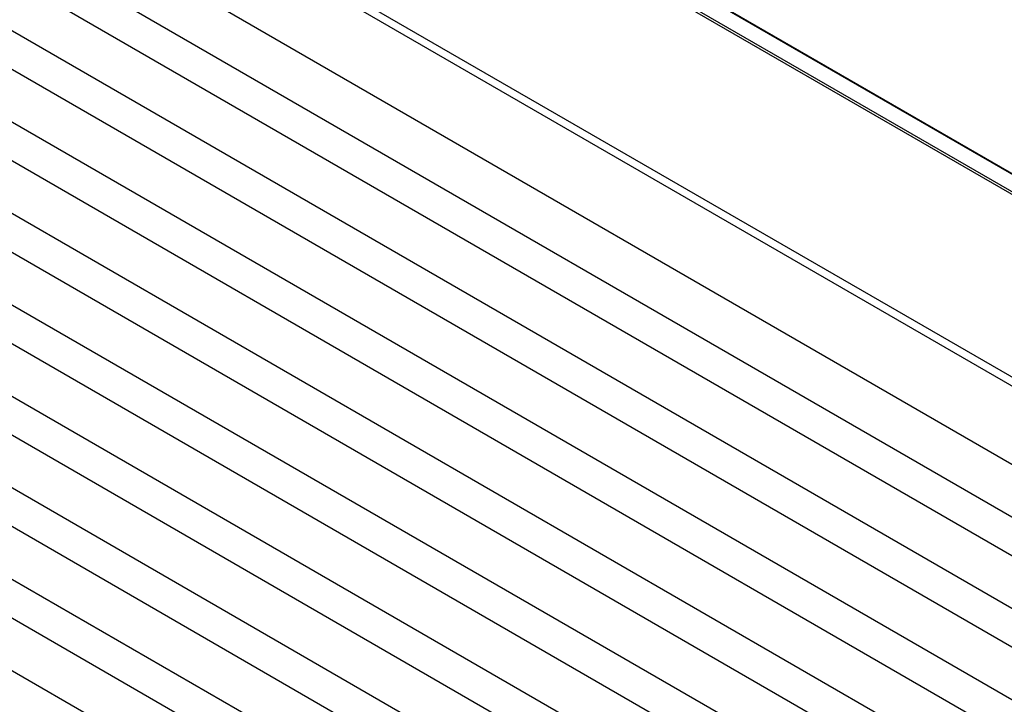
# Model space of a CAD drawing. Header units: inches. Extents: x 0 to 34, y 0 to 22.
# Tile 25 of 119: x 4.004 to 5.165, y 15.256 to 16.063. Entities that reach past the tile are written whole.
import ezdxf

# ---------------------------------------------------------------- set-up
doc = ezdxf.new("R2010")
doc.units = ezdxf.units.IN
doc.header["$LTSCALE"] = 1.87
doc.header["$MEASUREMENT"] = 0
doc.layers.get('0').update_dxf_attribs({"linetype": 'CONTINUOUS'})
doc.layers.add('02___PRT_ALL_AXES', color=7, linetype='CONTINUOUS')

msp = doc.modelspace()

# ---------------------------------------------------------------- linework, layer by layer
at = {"color": 7, "linetype": 'CONTINUOUS'}
for p, q in [((1.97329, 17.32493), (7.67367, 14.0336)), ((1.98904, 17.27016), (7.67367, 13.98792)), ((1.97329, 17.21716), (7.67367, 13.92583)), ((1.98904, 17.16238), (7.67367, 13.88015)), ((1.97329, 17.10938), (7.67367, 13.81805)), ((1.98904, 17.05461), (7.67367, 13.77237)), ((1.97329, 17.00161), (7.67447, 13.70982)), ((1.98904, 16.94683), (7.68203, 13.65977)), ((1.97329, 16.89384), (7.72932, 13.57038)), ((1.98904, 16.83906), (7.99945, 13.36873)), ((1.97329, 16.78606), (7.9837, 13.31573)), ((1.98904, 16.73129), (7.99945, 13.26095)), ((1.97329, 16.67829), (7.9837, 13.20795)), ((3.24787, 16.6511), (7.67367, 14.09569)), ((1.98904, 16.62351), (7.99945, 13.15318)), ((1.97329, 16.57051), (7.9837, 13.10018)), ((1.98904, 16.51574), (7.99945, 13.0454)), ((5.90005, 15.46143), (4.13227, 16.48212)), ((5.90076, 15.46184), (4.13298, 16.48253)), ((1.97329, 16.46274), (7.9837, 12.99241)), ((4.13228, 16.46172), (5.90005, 15.44104)), ((3.90339, 16.37549), (7.67367, 14.19857)), ((3.89417, 16.37016), (7.67367, 14.18792))]:
    msp.add_line(p, q, dxfattribs=at)
at = {"layer": '02___PRT_ALL_AXES', "color": 7, "linetype": 'CONTINUOUS'}
msp.add_line((4.12945, 16.4601), (5.90429, 15.43533), dxfattribs=at)

doc.saveas('drawing.dxf')
